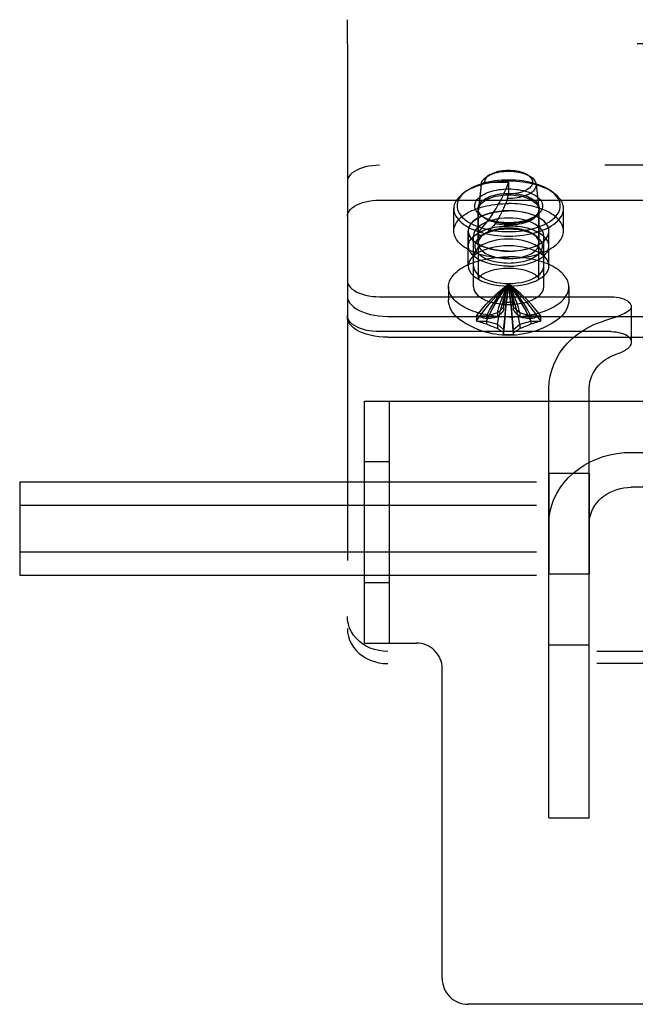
# Model space of a CAD drawing. Header units: inches. Extents: x 0 to 291, y 0 to 188.
# Tile 63 of 113: x 114.15 to 116.06, y 156.38 to 159.43. Entities that reach past the tile are written whole.
import ezdxf

# ---------------------------------------------------------------- set-up
doc = ezdxf.new("R2010")
doc.units = ezdxf.units.IN
doc.header["$LTSCALE"] = 16.018896
doc.header["$MEASUREMENT"] = 0
doc.linetypes.add('HIDDEN', pattern=[0.2, 0.1, -0.1])
doc.layers.add('02___PRT_ALL_AXES', color=7, linetype='CONTINUOUS')
doc.layers.add('DEFAULT_2', color=8, linetype='HIDDEN')

msp = doc.modelspace()

# ---------------------------------------------------------------- linework, layer by layer
at = {"layer": '02___PRT_ALL_AXES', "color": 8, "linetype": 'HIDDEN'}
for p, q in [((115.4937, 158.7752), (115.4937, 158.8445)), ((115.8337, 158.7752), (115.8337, 158.8445)), ((115.5387, 158.667), (115.5387, 158.7752)), ((115.5392, 158.7285), (115.5392, 158.7752)), ((115.5547, 158.602), (115.5547, 158.7607)), ((115.7727, 158.602), (115.7727, 158.7607)), ((115.7882, 158.7285), (115.7882, 158.7752)), ((115.7887, 158.667), (115.7887, 158.7752)), ((115.9137, 158.0239), (115.7887, 158.0239)), ((115.7887, 158.0239), (115.7887, 157.7119)), ((115.9137, 158.0239), (115.9137, 157.7119)), ((115.9137, 157.7119), (115.7887, 157.7119))]:
    msp.add_line(p, q, dxfattribs=at)
for points in [[(115.4937, 158.7752), (115.4939, 158.7797), (115.4946, 158.7841), (115.4958, 158.7885), (115.4974, 158.7929), (115.4995, 158.7972), (115.502, 158.8015), (115.505, 158.8057), (115.5084, 158.8098), (115.5122, 158.8138), (115.5165, 158.8177), (115.5211, 158.8215), (115.5262, 158.8252), (115.5316, 158.8287), (115.5374, 158.8321), (115.5435, 158.8353), (115.55, 158.8384), (115.5567, 158.8413), (115.5638, 158.844), (115.5711, 158.8465), (115.5787, 158.8488), (115.5865, 158.851), (115.5946, 158.8529), (115.6028, 158.8546), (115.6112, 158.8561), (115.6197, 158.8573), (115.6284, 158.8584), (115.6371, 158.8592), (115.6459, 158.8598), (115.6548, 158.8601), (115.6637, 158.8602)], [(115.8337, 158.7752), (115.8335, 158.7797), (115.8328, 158.7841), (115.8316, 158.7885), (115.83, 158.7929), (115.8279, 158.7972), (115.8254, 158.8015), (115.8224, 158.8057), (115.819, 158.8098), (115.8152, 158.8138), (115.8109, 158.8177), (115.8063, 158.8215), (115.8012, 158.8252), (115.7958, 158.8287), (115.79, 158.8321), (115.7839, 158.8353), (115.7775, 158.8384), (115.7707, 158.8413), (115.7636, 158.844), (115.7563, 158.8465), (115.7487, 158.8488), (115.7409, 158.851), (115.7329, 158.8529), (115.7246, 158.8546), (115.7162, 158.8561), (115.7077, 158.8573), (115.6991, 158.8584), (115.6903, 158.8592), (115.6815, 158.8598), (115.6726, 158.8601), (115.6637, 158.8602)], [(115.7887, 158.7752), (115.7878, 158.7828), (115.7851, 158.7902), (115.7806, 158.7974), (115.7744, 158.8043), (115.7666, 158.8107), (115.7573, 158.8167), (115.7466, 158.822), (115.7347, 158.8267), (115.7218, 158.8306), (115.708, 158.8337), (115.6936, 158.8359), (115.6788, 158.8373), (115.6637, 158.8377), (115.6486, 158.8373), (115.6338, 158.8359), (115.6194, 158.8337), (115.6056, 158.8306), (115.5927, 158.8267), (115.5808, 158.822), (115.5701, 158.8167), (115.5608, 158.8107), (115.553, 158.8043), (115.5468, 158.7974), (115.5423, 158.7902), (115.5396, 158.7828), (115.5387, 158.7752)], [(115.5392, 158.7752), (115.5394, 158.779), (115.5401, 158.7827), (115.5412, 158.7865), (115.5428, 158.7901), (115.5448, 158.7938), (115.5473, 158.7973), (115.5502, 158.8008), (115.5535, 158.8042), (115.5572, 158.8074), (115.5612, 158.8106), (115.5657, 158.8136), (115.5705, 158.8165), (115.5757, 158.8193), (115.5812, 158.8218), (115.5869, 158.8242), (115.593, 158.8265), (115.5993, 158.8285), (115.6059, 158.8304), (115.6126, 158.832), (115.6196, 158.8334), (115.6267, 158.8347), (115.6339, 158.8357), (115.6413, 158.8365), (115.6487, 158.837), (115.6562, 158.8374), (115.6637, 158.8375)], [(115.7882, 158.7752), (115.788, 158.779), (115.7873, 158.7827), (115.7862, 158.7865), (115.7846, 158.7901), (115.7826, 158.7938), (115.7801, 158.7973), (115.7772, 158.8008), (115.7739, 158.8042), (115.7703, 158.8074), (115.7662, 158.8106), (115.7617, 158.8136), (115.7569, 158.8165), (115.7517, 158.8193), (115.7463, 158.8218), (115.7405, 158.8242), (115.7344, 158.8265), (115.7281, 158.8285), (115.7216, 158.8304), (115.7148, 158.832), (115.7079, 158.8334), (115.7007, 158.8347), (115.6935, 158.8357), (115.6862, 158.8365), (115.6787, 158.837), (115.6712, 158.8374), (115.6637, 158.8375)], [(115.5392, 158.7285), (115.5394, 158.7322), (115.5401, 158.736), (115.5412, 158.7397), (115.5428, 158.7434), (115.5448, 158.747), (115.5473, 158.7505), (115.5502, 158.754), (115.5535, 158.7574), (115.5572, 158.7607), (115.5612, 158.7638), (115.5657, 158.7669), (115.5705, 158.7698), (115.5757, 158.7725), (115.5812, 158.7751), (115.5869, 158.7775), (115.593, 158.7797), (115.5993, 158.7817), (115.6059, 158.7836), (115.6126, 158.7852), (115.6196, 158.7867), (115.6267, 158.7879), (115.6339, 158.7889), (115.6413, 158.7897), (115.6487, 158.7903), (115.6562, 158.7906), (115.6637, 158.7907)], [(115.7727, 158.7607), (115.7719, 158.7673), (115.7695, 158.7738), (115.7656, 158.7801), (115.7602, 158.7861), (115.7534, 158.7917), (115.7453, 158.7969), (115.736, 158.8015), (115.7256, 158.8056), (115.7144, 158.809), (115.7024, 158.8117), (115.6898, 158.8136), (115.6768, 158.8148), (115.6637, 158.8152), (115.6506, 158.8148), (115.6376, 158.8136), (115.6251, 158.8117), (115.6131, 158.809), (115.6018, 158.8056), (115.5914, 158.8015), (115.5821, 158.7969), (115.574, 158.7917), (115.5672, 158.7861), (115.5618, 158.7801), (115.5579, 158.7738), (115.5555, 158.7673), (115.5547, 158.7607)], [(115.7882, 158.7285), (115.788, 158.7322), (115.7873, 158.736), (115.7862, 158.7397), (115.7846, 158.7434), (115.7826, 158.747), (115.7801, 158.7505), (115.7772, 158.754), (115.7739, 158.7574), (115.7703, 158.7607), (115.7662, 158.7638), (115.7617, 158.7669), (115.7569, 158.7698), (115.7517, 158.7725), (115.7463, 158.7751), (115.7405, 158.7775), (115.7344, 158.7797), (115.7281, 158.7817), (115.7216, 158.7836), (115.7148, 158.7852), (115.7079, 158.7867), (115.7007, 158.7879), (115.6935, 158.7889), (115.6862, 158.7897), (115.6787, 158.7903), (115.6712, 158.7906), (115.6637, 158.7907)], [(115.6637, 158.6902), (115.6548, 158.6904), (115.6459, 158.6907), (115.6371, 158.6913), (115.6284, 158.6921), (115.6197, 158.6931), (115.6112, 158.6944), (115.6028, 158.6959), (115.5946, 158.6976), (115.5865, 158.6995), (115.5787, 158.7016), (115.5711, 158.7039), (115.5638, 158.7065), (115.5567, 158.7092), (115.55, 158.7121), (115.5435, 158.7151), (115.5374, 158.7184), (115.5316, 158.7217), (115.5262, 158.7253), (115.5211, 158.7289), (115.5165, 158.7327), (115.5122, 158.7366), (115.5084, 158.7407), (115.505, 158.7448), (115.502, 158.749), (115.4995, 158.7532), (115.4974, 158.7576), (115.4958, 158.7619), (115.4946, 158.7664), (115.4939, 158.7708), (115.4937, 158.7752)], [(115.5387, 158.7752), (115.5396, 158.7676), (115.5423, 158.7603), (115.5468, 158.7531), (115.553, 158.7462), (115.5608, 158.7397), (115.5701, 158.7338), (115.5808, 158.7285), (115.5927, 158.7238), (115.6056, 158.7199), (115.6194, 158.7168), (115.6338, 158.7146), (115.6486, 158.7132), (115.6637, 158.7127), (115.6788, 158.7132), (115.6936, 158.7146), (115.708, 158.7168), (115.7218, 158.7199), (115.7347, 158.7238), (115.7466, 158.7285), (115.7573, 158.7338), (115.7666, 158.7397), (115.7744, 158.7462), (115.7806, 158.7531), (115.7851, 158.7603), (115.7878, 158.7676), (115.7887, 158.7752)], [(115.6637, 158.713), (115.6562, 158.7131), (115.6487, 158.7134), (115.6413, 158.714), (115.6339, 158.7148), (115.6267, 158.7158), (115.6196, 158.717), (115.6126, 158.7185), (115.6059, 158.7201), (115.5993, 158.722), (115.593, 158.724), (115.5869, 158.7262), (115.5812, 158.7286), (115.5757, 158.7312), (115.5705, 158.734), (115.5657, 158.7368), (115.5612, 158.7399), (115.5572, 158.743), (115.5535, 158.7463), (115.5502, 158.7497), (115.5473, 158.7532), (115.5448, 158.7567), (115.5428, 158.7603), (115.5412, 158.764), (115.5401, 158.7677), (115.5394, 158.7715), (115.5392, 158.7752)], [(115.6637, 158.713), (115.6712, 158.7131), (115.6787, 158.7134), (115.6862, 158.714), (115.6935, 158.7148), (115.7007, 158.7158), (115.7079, 158.717), (115.7148, 158.7185), (115.7216, 158.7201), (115.7281, 158.722), (115.7344, 158.724), (115.7405, 158.7262), (115.7463, 158.7286), (115.7517, 158.7312), (115.7569, 158.734), (115.7617, 158.7368), (115.7662, 158.7399), (115.7703, 158.743), (115.7739, 158.7463), (115.7772, 158.7497), (115.7801, 158.7532), (115.7826, 158.7567), (115.7846, 158.7603), (115.7862, 158.764), (115.7873, 158.7677), (115.788, 158.7715), (115.7882, 158.7752)], [(115.6637, 158.6902), (115.6726, 158.6904), (115.6815, 158.6907), (115.6903, 158.6913), (115.6991, 158.6921), (115.7077, 158.6931), (115.7162, 158.6944), (115.7246, 158.6959), (115.7329, 158.6976), (115.7409, 158.6995), (115.7487, 158.7016), (115.7563, 158.7039), (115.7636, 158.7065), (115.7707, 158.7092), (115.7775, 158.7121), (115.7839, 158.7151), (115.79, 158.7184), (115.7958, 158.7217), (115.8012, 158.7253), (115.8063, 158.7289), (115.8109, 158.7327), (115.8152, 158.7366), (115.819, 158.7407), (115.8224, 158.7448), (115.8254, 158.749), (115.8279, 158.7532), (115.83, 158.7576), (115.8316, 158.7619), (115.8328, 158.7664), (115.8335, 158.7708), (115.8337, 158.7752)], [(115.7887, 158.667), (115.7878, 158.6746), (115.7851, 158.6819), (115.7806, 158.6891), (115.7744, 158.696), (115.7666, 158.7025), (115.7573, 158.7084), (115.7466, 158.7138), (115.7347, 158.7184), (115.7218, 158.7223), (115.708, 158.7254), (115.6936, 158.7277), (115.6788, 158.729), (115.6637, 158.7295), (115.6486, 158.729), (115.6338, 158.7277), (115.6194, 158.7254), (115.6056, 158.7223), (115.5927, 158.7184), (115.5808, 158.7138), (115.5701, 158.7084), (115.5608, 158.7025), (115.553, 158.696), (115.5468, 158.6891), (115.5423, 158.6819), (115.5396, 158.6746), (115.5387, 158.667)], [(115.6637, 158.6662), (115.6562, 158.6663), (115.6487, 158.6667), (115.6413, 158.6672), (115.6339, 158.668), (115.6267, 158.669), (115.6196, 158.6703), (115.6126, 158.6717), (115.6059, 158.6734), (115.5993, 158.6752), (115.593, 158.6772), (115.5869, 158.6795), (115.5812, 158.6819), (115.5757, 158.6845), (115.5705, 158.6872), (115.5657, 158.6901), (115.5612, 158.6931), (115.5572, 158.6963), (115.5535, 158.6995), (115.5502, 158.7029), (115.5473, 158.7064), (115.5448, 158.71), (115.5428, 158.7136), (115.5412, 158.7173), (115.5401, 158.721), (115.5394, 158.7247), (115.5392, 158.7285)], [(115.7727, 158.6958), (115.7719, 158.7024), (115.7695, 158.7088), (115.7656, 158.7151), (115.7602, 158.7211), (115.7534, 158.7267), (115.7453, 158.7319), (115.736, 158.7366), (115.7256, 158.7406), (115.7144, 158.744), (115.7024, 158.7467), (115.6898, 158.7487), (115.6768, 158.7499), (115.6637, 158.7503), (115.6506, 158.7499), (115.6376, 158.7487), (115.6251, 158.7467), (115.6131, 158.744), (115.6018, 158.7406), (115.5914, 158.7366), (115.5821, 158.7319), (115.574, 158.7267), (115.5672, 158.7211), (115.5618, 158.7151), (115.5579, 158.7088), (115.5555, 158.7024), (115.5547, 158.6958)], [(115.6637, 158.6662), (115.6712, 158.6663), (115.6787, 158.6667), (115.6862, 158.6672), (115.6935, 158.668), (115.7007, 158.669), (115.7079, 158.6703), (115.7148, 158.6717), (115.7216, 158.6734), (115.7281, 158.6752), (115.7344, 158.6772), (115.7405, 158.6795), (115.7463, 158.6819), (115.7517, 158.6845), (115.7569, 158.6872), (115.7617, 158.6901), (115.7662, 158.6931), (115.7703, 158.6963), (115.7739, 158.6995), (115.7772, 158.7029), (115.7801, 158.7064), (115.7826, 158.71), (115.7846, 158.7136), (115.7862, 158.7173), (115.7873, 158.721), (115.788, 158.7247), (115.7882, 158.7285)], [(115.5387, 158.667), (115.5396, 158.6594), (115.5423, 158.652), (115.5468, 158.6448), (115.553, 158.6379), (115.5608, 158.6315), (115.5701, 158.6255), (115.5808, 158.6202), (115.5927, 158.6155), (115.6056, 158.6116), (115.6194, 158.6085), (115.6338, 158.6063), (115.6486, 158.6049), (115.6637, 158.6045), (115.6788, 158.6049), (115.6936, 158.6063), (115.708, 158.6085), (115.7218, 158.6116), (115.7347, 158.6155), (115.7466, 158.6202), (115.7573, 158.6255), (115.7666, 158.6315), (115.7744, 158.6379), (115.7806, 158.6448), (115.7851, 158.652), (115.7878, 158.6594), (115.7887, 158.667)], [(115.5547, 158.667), (115.5555, 158.6604), (115.5579, 158.6539), (115.5618, 158.6477), (115.5672, 158.6417), (115.574, 158.636), (115.5821, 158.6308), (115.5914, 158.6262), (115.6018, 158.6221), (115.6131, 158.6187), (115.6251, 158.616), (115.6376, 158.6141), (115.6506, 158.6129), (115.6637, 158.6125), (115.6768, 158.6129), (115.6898, 158.6141), (115.7024, 158.616), (115.7144, 158.6187), (115.7256, 158.6221), (115.736, 158.6262), (115.7453, 158.6308), (115.7534, 158.636), (115.7602, 158.6417), (115.7656, 158.6477), (115.7695, 158.6539), (115.7719, 158.6604), (115.7727, 158.667)], [(115.5547, 158.602), (115.5555, 158.5954), (115.5579, 158.589), (115.5618, 158.5827), (115.5672, 158.5767), (115.574, 158.5711), (115.5821, 158.5659), (115.5914, 158.5612), (115.6018, 158.5572), (115.6131, 158.5538), (115.6251, 158.5511), (115.6376, 158.5491), (115.6506, 158.5479), (115.6637, 158.5475), (115.6768, 158.5479), (115.6898, 158.5491), (115.7024, 158.5511), (115.7144, 158.5538), (115.7256, 158.5572), (115.736, 158.5612), (115.7453, 158.5659), (115.7534, 158.5711), (115.7602, 158.5767), (115.7656, 158.5827), (115.7695, 158.589), (115.7719, 158.5954), (115.7727, 158.602)]]:
    msp.add_lwpolyline(points, dxfattribs=at)
at = {"layer": 'DEFAULT_2', "color": 8, "linetype": 'HIDDEN'}
for p, q in [((115.1637, 159.3553), (115.1637, 159.4303)), ((117.6637, 159.3553), (115.1637, 159.3553)), ((115.1637, 159.3553), (115.1637, 157.5425)), ((117.5637, 158.979), (115.2637, 158.979)), ((115.6067, 158.9504), (115.5983, 158.9453)), ((115.7203, 158.9506), (115.7292, 158.9453)), ((115.5787, 158.9182), (115.5697, 158.8402)), ((115.5789, 158.9206), (115.5699, 158.8429)), ((115.5897, 158.9268), (115.5787, 158.9182)), ((115.5787, 158.9182), (115.5789, 158.9206)), ((115.5897, 158.9268), (115.6637, 158.9268)), ((115.6637, 158.9268), (115.6637, 158.8898)), ((115.7486, 158.9206), (115.7576, 158.8429)), ((115.5331, 158.8994), (115.5249, 158.8936)), ((115.6605, 158.8757), (115.6637, 158.8898)), ((115.7943, 158.8994), (115.8025, 158.8936)), ((115.2637, 158.8707), (117.5637, 158.8707)), ((115.5687, 158.7371), (115.5687, 158.8445)), ((115.5697, 158.8402), (115.5699, 158.8429)), ((115.5697, 158.6265), (115.5697, 158.8402)), ((115.5861, 158.8171), (115.578, 158.8229)), ((115.7413, 158.8171), (115.7494, 158.8229)), ((115.7576, 158.8429), (115.7577, 158.8402)), ((115.7577, 158.6265), (115.7577, 158.8402)), ((115.7587, 158.7371), (115.7587, 158.8445)), ((115.5861, 158.7646), (115.578, 158.7588)), ((115.7413, 158.7646), (115.7494, 158.7588)), ((115.4772, 158.602), (115.4772, 158.5617)), ((115.8502, 158.602), (115.8502, 158.5617)), ((115.2637, 158.5715), (115.9812, 158.5715)), ((115.6482, 158.5538), (115.6482, 158.553)), ((115.6482, 158.553), (115.6482, 158.5294)), ((115.6792, 158.553), (115.6792, 158.5538)), ((115.6792, 158.5294), (115.6792, 158.553)), ((115.2887, 158.5107), (117.5387, 158.5107)), ((115.5654, 158.5116), (115.5644, 158.5119)), ((115.5952, 158.5116), (115.5654, 158.5116)), ((115.6288, 158.5213), (115.5952, 158.5116)), ((115.5952, 158.5116), (115.5952, 158.5029)), ((115.6482, 158.5381), (115.6288, 158.5213)), ((115.6288, 158.5213), (115.6288, 158.5084)), ((115.6986, 158.5213), (115.6792, 158.5381)), ((115.7322, 158.5116), (115.6986, 158.5213)), ((115.6986, 158.5213), (115.6986, 158.5084)), ((115.762, 158.5116), (115.7322, 158.5116)), ((115.7322, 158.5116), (115.7322, 158.5029)), ((115.763, 158.5119), (115.762, 158.5116)), ((116.0437, 158.5402), (116.0437, 158.432)), ((115.5644, 158.4965), (115.5654, 158.4961)), ((115.5654, 158.4961), (115.5952, 158.4961)), ((115.5952, 158.4961), (115.6288, 158.4864)), ((115.5952, 158.4961), (115.5952, 158.4874)), ((115.6288, 158.4864), (115.6482, 158.4696)), ((115.6288, 158.4864), (115.6288, 158.4735)), ((115.6792, 158.4696), (115.6986, 158.4864)), ((115.6986, 158.4864), (115.7322, 158.4961)), ((115.6986, 158.4864), (115.6986, 158.4735)), ((115.7322, 158.4961), (115.762, 158.4961)), ((115.7322, 158.4961), (115.7322, 158.4874)), ((115.762, 158.4961), (115.763, 158.4965)), ((115.9791, 158.5029), (115.9573, 158.4959)), ((115.9812, 158.4632), (115.2637, 158.4632)), ((115.6482, 158.4696), (115.6482, 158.4547)), ((115.6482, 158.4547), (115.6482, 158.4546)), ((115.6792, 158.4547), (115.6792, 158.4696)), ((115.6792, 158.4546), (115.6792, 158.4547)), ((115.2887, 158.4458), (117.5387, 158.4458)), ((115.7887, 156.9558), (115.7887, 158.2882)), ((115.9137, 156.9558), (115.9137, 158.2882)), ((115.2167, 158.2479), (117.2167, 158.2479)), ((115.2167, 157.4979), (115.2167, 158.2479)), ((115.2947, 157.4979), (115.2947, 158.2479)), ((116.0437, 158.089), (116.7837, 158.089)), ((115.2167, 158.0604), (115.2947, 158.0604)), ((114.1482, 157.9973), (136.2957, 157.9973)), ((114.1482, 157.9973), (114.1482, 157.7086)), ((116.7837, 157.9807), (116.0437, 157.9807)), ((114.1482, 157.9251), (136.2957, 157.9251)), ((114.1482, 157.7808), (136.2957, 157.7808)), ((114.1482, 157.7086), (136.2957, 157.7086)), ((115.2167, 157.6854), (115.2947, 157.6854)), ((115.2167, 157.4979), (115.3777, 157.4979)), ((115.9137, 157.4914), (115.7887, 157.4914)), ((117.5387, 157.4717), (115.2887, 157.4717)), ((117.5387, 157.4342), (115.2887, 157.4342)), ((115.4577, 156.4579), (115.4577, 157.4179)), ((115.7887, 156.9558), (115.9137, 156.9558)), ((116.8957, 156.3779), (115.5377, 156.3779))]:
    msp.add_line(p, q, dxfattribs=at)
for points in [[(115.2637, 158.979), (115.2524, 158.9787), (115.2415, 158.9777), (115.2307, 158.9762), (115.2203, 158.974), (115.2105, 158.9713), (115.2014, 158.9681), (115.193, 158.9643), (115.1855, 158.9602), (115.179, 158.9556), (115.1736, 158.9507), (115.1693, 158.9455), (115.1662, 158.9401), (115.1644, 158.9346), (115.1637, 158.929)], [(115.5789, 158.9206), (115.579, 158.9218), (115.58, 158.9255), (115.5816, 158.9291), (115.5838, 158.9326), (115.5866, 158.9361), (115.5901, 158.9394), (115.5941, 158.9426), (115.5983, 158.9453)], [(115.5897, 158.9268), (115.59, 158.93), (115.5908, 158.9331), (115.5922, 158.9362), (115.5941, 158.9393), (115.5965, 158.9423), (115.5994, 158.9451), (115.6029, 158.9479), (115.6067, 158.9504)], [(115.5983, 158.9453), (115.6037, 158.9483), (115.6093, 158.9508), (115.6152, 158.9531), (115.6215, 158.9551), (115.6282, 158.9568), (115.6351, 158.9582), (115.6423, 158.9593), (115.6496, 158.9601), (115.657, 158.9605), (115.6645, 158.9607), (115.672, 158.9605), (115.6794, 158.9599), (115.6866, 158.9591), (115.6938, 158.9579), (115.7006, 158.9565), (115.7072, 158.9547), (115.7135, 158.9526), (115.7193, 158.9503), (115.7248, 158.9477), (115.7292, 158.9453)], [(115.6067, 158.9504), (115.6112, 158.9528), (115.6159, 158.955), (115.621, 158.957), (115.6264, 158.9588), (115.6322, 158.9603), (115.6381, 158.9615), (115.6443, 158.9625), (115.6506, 158.9632), (115.657, 158.9636), (115.6634, 158.9638), (115.6699, 158.9637), (115.6763, 158.9632), (115.6826, 158.9626), (115.6888, 158.9616), (115.6948, 158.9604), (115.7005, 158.9589), (115.706, 158.9572), (115.7111, 158.9552), (115.7159, 158.953), (115.7203, 158.9506)], [(115.7207, 158.9504), (115.7242, 158.9481), (115.7277, 158.9454), (115.7307, 158.9425), (115.7332, 158.9395), (115.7351, 158.9364), (115.7366, 158.9333), (115.7374, 158.9301), (115.7377, 158.9269), (115.7374, 158.9236), (115.7366, 158.9204), (115.7352, 158.9173), (115.7333, 158.9142), (115.7308, 158.9112), (115.7278, 158.9083), (115.7244, 158.9056), (115.7205, 158.903), (115.7161, 158.9007), (115.7113, 158.8985), (115.7062, 158.8965), (115.7008, 158.8948), (115.695, 158.8933), (115.6891, 158.892), (115.6829, 158.8911), (115.6766, 158.8904), (115.6702, 158.8899), (115.6637, 158.8898)], [(115.7292, 158.9453), (115.7297, 158.9449), (115.7342, 158.9419), (115.7381, 158.9387), (115.7414, 158.9354), (115.7441, 158.9319), (115.7463, 158.9283), (115.7477, 158.9246), (115.7486, 158.9206)], [(115.6637, 158.9295), (115.6523, 158.9293), (115.6409, 158.9288), (115.6296, 158.9278), (115.6183, 158.9264), (115.6072, 158.9247), (115.5964, 158.9226), (115.5859, 158.9201), (115.5757, 158.9172), (115.566, 158.9141), (115.5567, 158.9106), (115.5479, 158.9067), (115.5397, 158.9026), (115.532, 158.8983), (115.5249, 158.8936)], [(115.6637, 158.9332), (115.653, 158.933), (115.6423, 158.9325), (115.6316, 158.9315), (115.621, 158.9303), (115.6106, 158.9286), (115.6004, 158.9266), (115.5905, 158.9243), (115.5809, 158.9216), (115.5717, 158.9186), (115.563, 158.9153), (115.5547, 158.9117), (115.547, 158.9079), (115.5398, 158.9038), (115.5331, 158.8994)], [(115.5697, 158.7709), (115.5774, 158.7797), (115.5849, 158.7887), (115.5921, 158.7978), (115.5992, 158.807), (115.6059, 158.8164), (115.6125, 158.8258), (115.6187, 158.8355), (115.6248, 158.8452), (115.6306, 158.8551), (115.6361, 158.865), (115.6413, 158.8751), (115.6463, 158.8852), (115.6511, 158.8955), (115.6556, 158.9058), (115.6598, 158.9163), (115.6637, 158.9268)], [(115.7486, 158.9206), (115.7487, 158.9172), (115.7482, 158.9135), (115.747, 158.9098), (115.7452, 158.9061), (115.7428, 158.9026), (115.7397, 158.8992), (115.7361, 158.8959), (115.7319, 158.8928), (115.7272, 158.8899), (115.722, 158.8872), (115.7163, 158.8848), (115.7102, 158.8826), (115.7038, 158.8807), (115.697, 158.8791), (115.69, 158.8778), (115.6828, 158.8768), (115.6754, 158.8761), (115.668, 158.8757), (115.6605, 158.8757)], [(115.7943, 158.8994), (115.7877, 158.9038), (115.7805, 158.9079), (115.7727, 158.9117), (115.7644, 158.9153), (115.7557, 158.9186), (115.7465, 158.9216), (115.737, 158.9243), (115.727, 158.9266), (115.7169, 158.9286), (115.7064, 158.9303), (115.6959, 158.9315), (115.6852, 158.9325), (115.6745, 158.933), (115.6637, 158.9332)], [(115.8025, 158.8936), (115.7954, 158.8983), (115.7878, 158.9026), (115.7795, 158.9067), (115.7707, 158.9106), (115.7615, 158.9141), (115.7517, 158.9172), (115.7415, 158.9201), (115.731, 158.9226), (115.7202, 158.9247), (115.7091, 158.9264), (115.6979, 158.9278), (115.6865, 158.9288), (115.6751, 158.9293), (115.6637, 158.9295)], [(115.5249, 158.8936), (115.5186, 158.8888), (115.5129, 158.8837), (115.5078, 158.8785), (115.5036, 158.873), (115.5, 158.8675), (115.4973, 158.8619), (115.4953, 158.8561), (115.4941, 158.8503), (115.4937, 158.8445)], [(115.5331, 158.8994), (115.5271, 158.8948), (115.5217, 158.8901), (115.517, 158.8851), (115.513, 158.88), (115.5097, 158.8748), (115.5071, 158.8695), (115.5052, 158.8641), (115.5041, 158.8587), (115.5037, 158.8532), (115.5041, 158.8477), (115.5052, 158.8423), (115.5071, 158.8369), (115.5097, 158.8315), (115.513, 158.8263), (115.517, 158.8212), (115.5217, 158.8163), (115.5271, 158.8115), (115.5331, 158.807), (115.5397, 158.8026), (115.547, 158.7985), (115.5547, 158.7946), (115.563, 158.791), (115.5717, 158.7877), (115.5809, 158.7847), (115.5905, 158.7821), (115.6004, 158.7797), (115.6106, 158.7777), (115.621, 158.7761), (115.6316, 158.7748), (115.6423, 158.7739), (115.653, 158.7734), (115.6637, 158.7732)], [(115.578, 158.8229), (115.577, 158.8235), (115.5728, 158.8269), (115.5692, 158.8304), (115.566, 158.834), (115.5634, 158.8377), (115.5614, 158.8415), (115.5599, 158.8453), (115.559, 158.8493), (115.5587, 158.8532), (115.559, 158.8571), (115.5599, 158.861), (115.5614, 158.8649), (115.5634, 158.8687), (115.566, 158.8724), (115.5692, 158.876), (115.5728, 158.8795), (115.577, 158.8828), (115.5817, 158.886), (115.5868, 158.8889), (115.5924, 158.8917), (115.5984, 158.8943), (115.6047, 158.8966), (115.6114, 158.8987), (115.6184, 158.9005), (115.6257, 158.9021), (115.6332, 158.9034), (115.6407, 158.9044), (115.6484, 158.9051), (115.656, 158.9055), (115.6637, 158.9057)], [(115.5687, 158.8445), (115.569, 158.8481), (115.5698, 158.8516), (115.5711, 158.8551), (115.5729, 158.8585), (115.5753, 158.8619), (115.5782, 158.8652), (115.5815, 158.8683), (115.5853, 158.8713), (115.5895, 158.8742), (115.5942, 158.8769), (115.5992, 158.8794), (115.6046, 158.8817), (115.6103, 158.8838), (115.6164, 158.8857), (115.6227, 158.8874), (115.6293, 158.8888), (115.6361, 158.89), (115.6429, 158.8909), (115.6499, 158.8915), (115.6568, 158.8919), (115.6637, 158.892)], [(115.5699, 158.8429), (115.5701, 158.8443), (115.5711, 158.8484), (115.5729, 158.8524), (115.5754, 158.8563), (115.5786, 158.8601), (115.5824, 158.8638), (115.5868, 158.8672), (115.5918, 158.8705), (115.5974, 158.8735), (115.6035, 158.8763), (115.61, 158.8788), (115.617, 158.881), (115.6243, 158.8829), (115.6319, 158.8844), (115.6397, 158.8856), (115.6477, 158.8865), (115.6557, 158.887), (115.6637, 158.8872)], [(115.6637, 158.9057), (115.6714, 158.9055), (115.679, 158.9051), (115.6867, 158.9044), (115.6943, 158.9034), (115.7017, 158.9021), (115.709, 158.9005), (115.716, 158.8987), (115.7227, 158.8966), (115.7291, 158.8943), (115.735, 158.8917), (115.7406, 158.8889), (115.7457, 158.886), (115.7504, 158.8828), (115.7546, 158.8795), (115.7583, 158.876), (115.7614, 158.8724), (115.764, 158.8687), (115.7661, 158.8649), (115.7675, 158.861), (115.7684, 158.8571), (115.7687, 158.8532), (115.7684, 158.8492), (115.7675, 158.8453), (115.7661, 158.8415), (115.764, 158.8377), (115.7614, 158.834), (115.7583, 158.8303), (115.7546, 158.8269), (115.7504, 158.8235), (115.7494, 158.8229)], [(115.6637, 158.7732), (115.6745, 158.7734), (115.6852, 158.7739), (115.6959, 158.7748), (115.7064, 158.7761), (115.7169, 158.7777), (115.727, 158.7797), (115.737, 158.7821), (115.7465, 158.7847), (115.7557, 158.7877), (115.7644, 158.791), (115.7727, 158.7946), (115.7805, 158.7985), (115.7877, 158.8026), (115.7943, 158.807), (115.8003, 158.8115), (115.8057, 158.8163), (115.8104, 158.8212), (115.8144, 158.8263), (115.8177, 158.8315), (115.8203, 158.8369), (115.8222, 158.8423), (115.8233, 158.8477), (115.8237, 158.8532), (115.8233, 158.8586), (115.8222, 158.8641), (115.8203, 158.8695), (115.8177, 158.8748), (115.8144, 158.88), (115.8104, 158.8851), (115.8057, 158.8901), (115.8003, 158.8948), (115.7943, 158.8994)], [(115.6637, 158.892), (115.6706, 158.8919), (115.6776, 158.8915), (115.6845, 158.8909), (115.6914, 158.89), (115.6981, 158.8888), (115.7047, 158.8874), (115.711, 158.8857), (115.7171, 158.8838), (115.7228, 158.8817), (115.7282, 158.8794), (115.7333, 158.8769), (115.7379, 158.8742), (115.7421, 158.8713), (115.7459, 158.8683), (115.7493, 158.8652), (115.7521, 158.8619), (115.7545, 158.8585), (115.7563, 158.8551), (115.7576, 158.8516), (115.7584, 158.8481), (115.7587, 158.8445)], [(115.6637, 158.8872), (115.6717, 158.887), (115.6798, 158.8865), (115.6877, 158.8856), (115.6955, 158.8844), (115.7031, 158.8829), (115.7104, 158.881), (115.7174, 158.8788), (115.7239, 158.8763), (115.73, 158.8735), (115.7356, 158.8705), (115.7406, 158.8672), (115.745, 158.8638), (115.7488, 158.8601), (115.752, 158.8563), (115.7545, 158.8524), (115.7563, 158.8484), (115.7573, 158.8443), (115.7576, 158.8429)], [(115.8337, 158.8445), (115.8333, 158.8503), (115.8321, 158.8561), (115.8301, 158.8618), (115.8274, 158.8675), (115.8239, 158.873), (115.8196, 158.8785), (115.8146, 158.8837), (115.8089, 158.8888), (115.8025, 158.8936)], [(115.1637, 158.8207), (115.1644, 158.8264), (115.1662, 158.8319), (115.1693, 158.8372), (115.1736, 158.8424), (115.179, 158.8473), (115.1855, 158.8519), (115.193, 158.8561), (115.2014, 158.8598), (115.2105, 158.8631), (115.2203, 158.8658), (115.2307, 158.8679), (115.2415, 158.8695), (115.2524, 158.8704), (115.2637, 158.8707)], [(115.6605, 158.8757), (115.6565, 158.8653), (115.6523, 158.8549), (115.6476, 158.8445), (115.6427, 158.8343), (115.6376, 158.8244), (115.6323, 158.815), (115.627, 158.8063), (115.6217, 158.7981)], [(115.4937, 158.8445), (115.4941, 158.8387), (115.4953, 158.8329), (115.4973, 158.8272), (115.5, 158.8215), (115.5036, 158.816), (115.5078, 158.8106), (115.5129, 158.8053), (115.5186, 158.8003), (115.525, 158.7954), (115.532, 158.7908), (115.5397, 158.7864), (115.5479, 158.7823), (115.5567, 158.7785), (115.566, 158.775), (115.5757, 158.7718), (115.5859, 158.7689), (115.5964, 158.7665), (115.6072, 158.7643), (115.6183, 158.7626), (115.6296, 158.7613), (115.6409, 158.7603), (115.6523, 158.7597), (115.6637, 158.7595)], [(115.5861, 158.8171), (115.5853, 158.8177), (115.5815, 158.8207), (115.5782, 158.8239), (115.5753, 158.8271), (115.5729, 158.8305), (115.5711, 158.8339), (115.5698, 158.8374), (115.569, 158.841), (115.5687, 158.8445)], [(115.6637, 158.8007), (115.656, 158.8008), (115.6484, 158.8012), (115.6407, 158.802), (115.6331, 158.803), (115.6257, 158.8042), (115.6184, 158.8058), (115.6114, 158.8077), (115.6047, 158.8097), (115.5984, 158.8121), (115.5924, 158.8146), (115.5868, 158.8174), (115.5817, 158.8204), (115.578, 158.8229)], [(115.6637, 158.797), (115.6568, 158.7971), (115.6498, 158.7975), (115.6429, 158.7982), (115.6361, 158.7991), (115.6293, 158.8002), (115.6227, 158.8017), (115.6164, 158.8033), (115.6103, 158.8052), (115.6046, 158.8073), (115.5992, 158.8097), (115.5942, 158.8122), (115.5895, 158.8149), (115.5861, 158.8171)], [(115.6637, 158.7595), (115.6751, 158.7597), (115.6865, 158.7603), (115.6979, 158.7613), (115.7091, 158.7626), (115.7202, 158.7643), (115.731, 158.7665), (115.7415, 158.7689), (115.7517, 158.7718), (115.7614, 158.775), (115.7707, 158.7785), (115.7795, 158.7823), (115.7878, 158.7864), (115.7954, 158.7908), (115.8025, 158.7954), (115.8089, 158.8003), (115.8146, 158.8053), (115.8196, 158.8106), (115.8238, 158.816), (115.8274, 158.8215), (115.8301, 158.8272), (115.8321, 158.8329), (115.8333, 158.8387), (115.8337, 158.8445)], [(115.7577, 158.8402), (115.7573, 158.8361), (115.7563, 158.832), (115.7545, 158.828), (115.752, 158.8241), (115.7488, 158.8203), (115.745, 158.8166), (115.7406, 158.8132), (115.7356, 158.8099), (115.73, 158.8069), (115.7239, 158.8041), (115.7174, 158.8016), (115.7104, 158.7994), (115.7031, 158.7975), (115.6955, 158.796), (115.6877, 158.7947), (115.6798, 158.7939), (115.6717, 158.7934), (115.6637, 158.7932)], [(115.7494, 158.8229), (115.7457, 158.8204), (115.7406, 158.8174), (115.735, 158.8146), (115.729, 158.8121), (115.7227, 158.8097), (115.716, 158.8076), (115.709, 158.8058), (115.7017, 158.8042), (115.6943, 158.803), (115.6867, 158.802), (115.679, 158.8012), (115.6714, 158.8008), (115.6637, 158.8007)], [(115.7413, 158.8171), (115.7379, 158.8148), (115.7333, 158.8122), (115.7282, 158.8097), (115.7228, 158.8073), (115.7171, 158.8052), (115.711, 158.8033), (115.7047, 158.8017), (115.6981, 158.8002), (115.6914, 158.7991), (115.6845, 158.7982), (115.6776, 158.7975), (115.6706, 158.7971), (115.6637, 158.797)], [(115.7587, 158.8445), (115.7584, 158.841), (115.7576, 158.8374), (115.7563, 158.8339), (115.7545, 158.8305), (115.7521, 158.8271), (115.7493, 158.8239), (115.7459, 158.8207), (115.7421, 158.8177), (115.7413, 158.8171)], [(115.6217, 158.7981), (115.6177, 158.7928), (115.6138, 158.788), (115.61, 158.7837), (115.6064, 158.7798), (115.603, 158.7764), (115.5997, 158.7733), (115.5967, 158.7707), (115.5938, 158.7685), (115.5912, 158.7666), (115.5887, 158.765), (115.5864, 158.7638), (115.5843, 158.7628), (115.5824, 158.762), (115.5806, 158.7615), (115.579, 158.7612), (115.5775, 158.7611), (115.5762, 158.7611), (115.5749, 158.7614), (115.5738, 158.7618), (115.5727, 158.7625), (115.5718, 158.7634), (115.5711, 158.7644), (115.5705, 158.7658), (115.5701, 158.7673), (115.5698, 158.769), (115.5697, 158.7709)], [(115.6637, 158.7932), (115.6565, 158.7933), (115.6494, 158.7937), (115.6423, 158.7944), (115.6353, 158.7954), (115.6284, 158.7966), (115.6217, 158.7981)], [(115.578, 158.7588), (115.577, 158.7581), (115.5728, 158.7548), (115.5692, 158.7513), (115.566, 158.7477), (115.5634, 158.744), (115.5614, 158.7402), (115.5599, 158.7363), (115.559, 158.7324), (115.5587, 158.7285), (115.559, 158.7245), (115.5599, 158.7206), (115.5614, 158.7168), (115.5634, 158.713), (115.566, 158.7093), (115.5692, 158.7056), (115.5728, 158.7022), (115.577, 158.6988), (115.5817, 158.6957), (115.5868, 158.6927), (115.5924, 158.6899), (115.5984, 158.6874), (115.6047, 158.685), (115.6114, 158.6829), (115.6184, 158.6811), (115.6257, 158.6795), (115.6331, 158.6782), (115.6407, 158.6772), (115.6484, 158.6765), (115.656, 158.6761), (115.6637, 158.676)], [(115.5861, 158.7646), (115.5853, 158.7639), (115.5815, 158.7609), (115.5782, 158.7578), (115.5753, 158.7545), (115.5729, 158.7512), (115.5711, 158.7477), (115.5698, 158.7442), (115.569, 158.7407), (115.5687, 158.7371)], [(115.6637, 158.781), (115.656, 158.7808), (115.6484, 158.7804), (115.6407, 158.7797), (115.6332, 158.7787), (115.6257, 158.7774), (115.6184, 158.7758), (115.6114, 158.774), (115.6047, 158.7719), (115.5984, 158.7696), (115.5924, 158.767), (115.5868, 158.7642), (115.5817, 158.7613), (115.578, 158.7588)], [(115.6637, 158.7846), (115.6568, 158.7845), (115.6499, 158.7841), (115.6429, 158.7835), (115.6361, 158.7826), (115.6293, 158.7814), (115.6227, 158.78), (115.6164, 158.7783), (115.6103, 158.7764), (115.6046, 158.7743), (115.5992, 158.772), (115.5942, 158.7695), (115.5895, 158.7668), (115.5861, 158.7646)], [(115.7413, 158.7646), (115.7379, 158.7668), (115.7333, 158.7695), (115.7282, 158.772), (115.7228, 158.7743), (115.7171, 158.7764), (115.711, 158.7783), (115.7047, 158.78), (115.6981, 158.7814), (115.6914, 158.7826), (115.6845, 158.7835), (115.6776, 158.7841), (115.6706, 158.7845), (115.6637, 158.7846)], [(115.7494, 158.7588), (115.7457, 158.7613), (115.7406, 158.7642), (115.735, 158.767), (115.7291, 158.7696), (115.7227, 158.7719), (115.716, 158.774), (115.709, 158.7758), (115.7017, 158.7774), (115.6943, 158.7787), (115.6867, 158.7797), (115.679, 158.7804), (115.6714, 158.7808), (115.6637, 158.781)], [(115.6637, 158.676), (115.6714, 158.6761), (115.679, 158.6765), (115.6867, 158.6772), (115.6943, 158.6782), (115.7017, 158.6795), (115.709, 158.6811), (115.716, 158.6829), (115.7227, 158.685), (115.729, 158.6874), (115.735, 158.6899), (115.7406, 158.6927), (115.7457, 158.6957), (115.7504, 158.6988), (115.7546, 158.7022), (115.7583, 158.7056), (115.7614, 158.7092), (115.764, 158.713), (115.7661, 158.7168), (115.7675, 158.7206), (115.7684, 158.7245), (115.7687, 158.7285), (115.7684, 158.7324), (115.7675, 158.7363), (115.7661, 158.7402), (115.764, 158.744), (115.7614, 158.7477), (115.7583, 158.7513), (115.7546, 158.7548), (115.7504, 158.7581), (115.7494, 158.7588)], [(115.7587, 158.7371), (115.7584, 158.7407), (115.7576, 158.7442), (115.7563, 158.7477), (115.7545, 158.7512), (115.7521, 158.7545), (115.7493, 158.7578), (115.7459, 158.7609), (115.7421, 158.7639), (115.7413, 158.7646)], [(115.5687, 158.7371), (115.569, 158.7336), (115.5698, 158.73), (115.5711, 158.7265), (115.5729, 158.7231), (115.5753, 158.7197), (115.5782, 158.7165), (115.5815, 158.7133), (115.5853, 158.7103), (115.5895, 158.7075), (115.5942, 158.7048), (115.5992, 158.7023), (115.6046, 158.7), (115.6103, 158.6978), (115.6164, 158.6959), (115.6227, 158.6943), (115.6293, 158.6929), (115.6361, 158.6917), (115.6429, 158.6908), (115.6498, 158.6901), (115.6568, 158.6898), (115.6637, 158.6896)], [(115.6637, 158.6896), (115.6706, 158.6898), (115.6776, 158.6901), (115.6845, 158.6908), (115.6914, 158.6917), (115.6981, 158.6929), (115.7047, 158.6943), (115.711, 158.6959), (115.7171, 158.6978), (115.7228, 158.6999), (115.7282, 158.7023), (115.7333, 158.7048), (115.7379, 158.7075), (115.7421, 158.7103), (115.7459, 158.7133), (115.7493, 158.7165), (115.7521, 158.7197), (115.7545, 158.7231), (115.7563, 158.7265), (115.7576, 158.73), (115.7584, 158.7336), (115.7587, 158.7371)], [(115.4772, 158.602), (115.4774, 158.6066), (115.4781, 158.6112), (115.4792, 158.6157), (115.4808, 158.6202), (115.4828, 158.6247), (115.4852, 158.6291), (115.4881, 158.6334), (115.4914, 158.6377), (115.4951, 158.6419), (115.4992, 158.646), (115.5037, 158.65), (115.5086, 158.6538), (115.5139, 158.6576), (115.5195, 158.6612), (115.5255, 158.6647), (115.5318, 158.668), (115.5385, 158.6711), (115.5454, 158.6741), (115.5526, 158.6769), (115.5601, 158.6796), (115.5678, 158.682), (115.5758, 158.6843), (115.584, 158.6863), (115.5923, 158.6882), (115.6009, 158.6898), (115.6096, 158.6913), (115.6184, 158.6925), (115.6273, 158.6935), (115.6363, 158.6943), (115.6454, 158.6948), (115.6545, 158.6952), (115.6637, 158.6953)], [(115.8502, 158.602), (115.85, 158.6066), (115.8493, 158.6112), (115.8482, 158.6157), (115.8466, 158.6202), (115.8446, 158.6247), (115.8422, 158.6291), (115.8393, 158.6334), (115.836, 158.6377), (115.8323, 158.6419), (115.8282, 158.646), (115.8237, 158.65), (115.8188, 158.6538), (115.8135, 158.6576), (115.8079, 158.6612), (115.8019, 158.6647), (115.7956, 158.668), (115.789, 158.6711), (115.782, 158.6741), (115.7748, 158.6769), (115.7673, 158.6796), (115.7596, 158.682), (115.7516, 158.6843), (115.7434, 158.6863), (115.7351, 158.6882), (115.7265, 158.6898), (115.7178, 158.6913), (115.709, 158.6925), (115.7001, 158.6935), (115.6911, 158.6943), (115.682, 158.6948), (115.6729, 158.6952), (115.6637, 158.6953)], [(115.6637, 158.6594), (115.6558, 158.6592), (115.6481, 158.6588), (115.6404, 158.6581), (115.6329, 158.6571), (115.6256, 158.6559), (115.6187, 158.6544), (115.612, 158.6527), (115.6058, 158.6509), (115.6, 158.6488), (115.5947, 158.6467), (115.5899, 158.6445), (115.5857, 158.6422), (115.582, 158.6399), (115.5788, 158.6377), (115.5761, 158.6355), (115.574, 158.6335), (115.5724, 158.6316), (115.5712, 158.63), (115.5704, 158.6286), (115.5699, 158.6276), (115.5697, 158.6269), (115.5697, 158.6265)], [(115.7577, 158.6265), (115.7577, 158.6269), (115.7575, 158.6276), (115.757, 158.6286), (115.7562, 158.63), (115.755, 158.6317), (115.7533, 158.6336), (115.7512, 158.6356), (115.7485, 158.6377), (115.7454, 158.64), (115.7416, 158.6422), (115.7374, 158.6445), (115.7326, 158.6467), (115.7273, 158.6489), (115.7216, 158.6509), (115.7154, 158.6527), (115.7088, 158.6544), (115.7018, 158.6559), (115.6946, 158.6571), (115.6871, 158.6581), (115.6794, 158.6588), (115.6716, 158.6592), (115.6637, 158.6594)], [(115.1637, 158.6215), (115.1644, 158.6159), (115.1662, 158.6104), (115.1693, 158.605), (115.1736, 158.5998), (115.179, 158.5949), (115.1855, 158.5903), (115.193, 158.5861), (115.2014, 158.5824), (115.2105, 158.5792), (115.2203, 158.5764), (115.2307, 158.5743), (115.2415, 158.5727), (115.2524, 158.5718), (115.2637, 158.5715)], [(115.5644, 158.4965), (115.5781, 158.5167), (115.593, 158.5364), (115.609, 158.5558), (115.6261, 158.5747), (115.6443, 158.5932), (115.6637, 158.6112)], [(115.5644, 158.5119), (115.5781, 158.53), (115.593, 158.5474), (115.609, 158.5643), (115.6261, 158.5805), (115.6443, 158.5962), (115.6637, 158.6112)], [(115.5952, 158.4961), (115.6047, 158.5164), (115.6149, 158.5362), (115.6259, 158.5556), (115.6377, 158.5746), (115.6503, 158.5931), (115.6637, 158.6112)], [(115.5952, 158.5116), (115.6047, 158.5297), (115.6149, 158.5472), (115.6259, 158.5641), (115.6377, 158.5804), (115.6503, 158.5962), (115.6637, 158.6112)], [(115.6288, 158.4864), (115.6336, 158.508), (115.6388, 158.5293), (115.6445, 158.5502), (115.6505, 158.5709), (115.6569, 158.5912), (115.6637, 158.6112)], [(115.6288, 158.5213), (115.6336, 158.5381), (115.6388, 158.5541), (115.6445, 158.5695), (115.6505, 158.5841), (115.6569, 158.598), (115.6637, 158.6112)], [(115.6482, 158.4546), (115.6504, 158.4805), (115.6527, 158.5066), (115.6552, 158.5326), (115.6578, 158.5588), (115.6607, 158.585), (115.6637, 158.6112)], [(115.6482, 158.4696), (115.6503, 158.4935), (115.6527, 158.5173), (115.6552, 158.541), (115.6578, 158.5645), (115.6607, 158.5879), (115.6637, 158.6112)], [(115.6482, 158.5381), (115.6503, 158.5526), (115.6527, 158.5661), (115.6552, 158.5788), (115.6578, 158.5905), (115.6607, 158.6013), (115.6637, 158.6112)], [(115.6482, 158.5538), (115.6504, 158.5661), (115.6527, 158.5773), (115.6552, 158.5874), (115.6578, 158.5964), (115.6607, 158.6044), (115.6637, 158.6112)], [(115.763, 158.5119), (115.7493, 158.53), (115.7344, 158.5474), (115.7185, 158.5643), (115.7014, 158.5805), (115.6831, 158.5962), (115.6637, 158.6112)], [(115.763, 158.4965), (115.7493, 158.5167), (115.7344, 158.5364), (115.7185, 158.5558), (115.7014, 158.5747), (115.6831, 158.5932), (115.6637, 158.6112)], [(115.7322, 158.5116), (115.7228, 158.5297), (115.7125, 158.5472), (115.7015, 158.5641), (115.6897, 158.5804), (115.6771, 158.5962), (115.6637, 158.6112)], [(115.7322, 158.4961), (115.7228, 158.5164), (115.7125, 158.5362), (115.7015, 158.5556), (115.6897, 158.5746), (115.6771, 158.5931), (115.6637, 158.6112)], [(115.6792, 158.4696), (115.6771, 158.4935), (115.6748, 158.5173), (115.6723, 158.541), (115.6696, 158.5645), (115.6667, 158.5879), (115.6637, 158.6112)], [(115.6792, 158.4546), (115.677, 158.4805), (115.6747, 158.5066), (115.6722, 158.5326), (115.6696, 158.5588), (115.6667, 158.585), (115.6637, 158.6112)], [(115.6986, 158.5213), (115.6938, 158.5381), (115.6886, 158.5541), (115.683, 158.5695), (115.677, 158.5841), (115.6705, 158.598), (115.6637, 158.6112)], [(115.6986, 158.4864), (115.6938, 158.508), (115.6886, 158.5293), (115.683, 158.5502), (115.677, 158.5709), (115.6705, 158.5912), (115.6637, 158.6112)], [(115.6792, 158.5538), (115.677, 158.5661), (115.6747, 158.5773), (115.6722, 158.5874), (115.6696, 158.5964), (115.6667, 158.6044), (115.6637, 158.6112)], [(115.6792, 158.5381), (115.6771, 158.5526), (115.6748, 158.5661), (115.6723, 158.5788), (115.6696, 158.5905), (115.6667, 158.6013), (115.6637, 158.6112)], [(115.1637, 158.5732), (115.1645, 158.5662), (115.1668, 158.5593), (115.1707, 158.5526), (115.1761, 158.5461), (115.1829, 158.54), (115.191, 158.5343), (115.2003, 158.529), (115.2108, 158.5244), (115.2222, 158.5203), (115.2345, 158.5169), (115.2474, 158.5142), (115.2609, 158.5123), (115.2746, 158.5111), (115.2887, 158.5107)], [(115.6637, 158.5088), (115.6545, 158.5089), (115.6454, 158.5092), (115.6363, 158.5098), (115.6273, 158.5106), (115.6184, 158.5116), (115.6096, 158.5128), (115.6009, 158.5142), (115.5923, 158.5159), (115.584, 158.5177), (115.5758, 158.5198), (115.5678, 158.522), (115.5601, 158.5245), (115.5526, 158.5271), (115.5454, 158.5299), (115.5385, 158.5329), (115.5318, 158.5361), (115.5255, 158.5394), (115.5195, 158.5429), (115.5139, 158.5465), (115.5086, 158.5502), (115.5037, 158.5541), (115.4992, 158.5581), (115.4951, 158.5622), (115.4914, 158.5663), (115.4881, 158.5706), (115.4852, 158.575), (115.4828, 158.5794), (115.4808, 158.5838), (115.4792, 158.5883), (115.4781, 158.5929), (115.4774, 158.5975), (115.4772, 158.602)], [(115.6637, 158.5088), (115.6729, 158.5089), (115.682, 158.5092), (115.6911, 158.5098), (115.7001, 158.5106), (115.709, 158.5116), (115.7178, 158.5128), (115.7265, 158.5142), (115.7351, 158.5159), (115.7434, 158.5177), (115.7516, 158.5198), (115.7596, 158.522), (115.7673, 158.5245), (115.7748, 158.5271), (115.782, 158.5299), (115.789, 158.5329), (115.7956, 158.5361), (115.8019, 158.5394), (115.8079, 158.5429), (115.8135, 158.5465), (115.8188, 158.5502), (115.8237, 158.5541), (115.8282, 158.5581), (115.8323, 158.5622), (115.836, 158.5663), (115.8393, 158.5706), (115.8422, 158.575), (115.8446, 158.5794), (115.8466, 158.5838), (115.8482, 158.5883), (115.8493, 158.5929), (115.85, 158.5975), (115.8502, 158.602)], [(115.5206, 158.4943), (115.5123, 158.5002), (115.5048, 158.5064), (115.4981, 158.5129), (115.4924, 158.5197), (115.4876, 158.5266), (115.4838, 158.5336), (115.4809, 158.5406), (115.4788, 158.5476), (115.4776, 158.5547), (115.4772, 158.5617)], [(115.6637, 158.5536), (115.6611, 158.5536), (115.6585, 158.5536), (115.6559, 158.5537), (115.6534, 158.5537), (115.6508, 158.5538), (115.6482, 158.5538)], [(115.6792, 158.5538), (115.6766, 158.5538), (115.674, 158.5537), (115.6715, 158.5537), (115.6689, 158.5536), (115.6663, 158.5536), (115.6637, 158.5536)], [(115.8502, 158.5617), (115.8498, 158.5547), (115.8486, 158.5477), (115.8465, 158.5406), (115.8436, 158.5336), (115.8398, 158.5266), (115.835, 158.5197), (115.8293, 158.5129), (115.8226, 158.5064), (115.8152, 158.5002), (115.8068, 158.4943)], [(115.9812, 158.5715), (115.9894, 158.5712), (115.9974, 158.5704), (116.0051, 158.5691), (116.0125, 158.5673), (116.0193, 158.565), (116.0254, 158.5623), (116.0308, 158.5593), (116.0353, 158.5559), (116.0389, 158.5522), (116.0416, 158.5483), (116.0432, 158.5443), (116.0437, 158.5402)], [(115.2637, 158.4632), (115.2524, 158.4636), (115.2415, 158.4645), (115.2307, 158.466), (115.2203, 158.4682), (115.2105, 158.4709), (115.2014, 158.4741), (115.193, 158.4779), (115.1855, 158.4821), (115.179, 158.4866), (115.1736, 158.4915), (115.1693, 158.4967), (115.1662, 158.5021), (115.1644, 158.5076), (115.1637, 158.5132)], [(115.5644, 158.5119), (115.5643, 158.5092), (115.5642, 158.5065), (115.5642, 158.5039), (115.5642, 158.5013), (115.5643, 158.4989), (115.5644, 158.4965)], [(115.5952, 158.5029), (115.5907, 158.504), (115.586, 158.5052), (115.5811, 158.5066), (115.5761, 158.5081), (115.5708, 158.5098), (115.5654, 158.5116)], [(115.6482, 158.5294), (115.6456, 158.5263), (115.6431, 158.5234), (115.6406, 158.5206), (115.6382, 158.5179), (115.6358, 158.5154), (115.6335, 158.5129), (115.6311, 158.5106), (115.6288, 158.5084)], [(115.6986, 158.5084), (115.6963, 158.5106), (115.6939, 158.5129), (115.6916, 158.5154), (115.6892, 158.5179), (115.6868, 158.5206), (115.6843, 158.5234), (115.6818, 158.5263), (115.6792, 158.5294)], [(115.762, 158.5116), (115.7566, 158.5098), (115.7514, 158.5081), (115.7463, 158.5066), (115.7414, 158.5052), (115.7367, 158.504), (115.7322, 158.5029)], [(115.763, 158.4965), (115.7631, 158.4989), (115.7632, 158.5013), (115.7632, 158.5039), (115.7632, 158.5065), (115.7631, 158.5092), (115.763, 158.5119)], [(116.0437, 158.5402), (116.0433, 158.5373), (116.0421, 158.5343), (116.04, 158.5313), (116.0371, 158.5283), (116.0332, 158.5252), (116.0283, 158.5222), (116.0224, 158.5191), (116.0156, 158.516), (116.0078, 158.5128), (115.9991, 158.5096), (115.9895, 158.5063), (115.9791, 158.5029)], [(115.2887, 158.4458), (115.2746, 158.4462), (115.2609, 158.4473), (115.2474, 158.4493), (115.2345, 158.452), (115.2222, 158.4554), (115.2108, 158.4594), (115.2003, 158.4641), (115.191, 158.4693), (115.1829, 158.475), (115.1761, 158.4812), (115.1707, 158.4876), (115.1668, 158.4944), (115.1645, 158.5012), (115.1637, 158.5083)], [(115.6637, 158.4518), (115.6533, 158.452), (115.6431, 158.4526), (115.6328, 158.4536), (115.6225, 158.455), (115.6123, 158.4569), (115.6021, 158.4591), (115.5918, 158.4618), (115.5815, 158.465), (115.571, 158.4687), (115.5606, 158.4729), (115.5502, 158.4777), (115.54, 158.4829), (115.5301, 158.4884), (115.5206, 158.4943)], [(115.5654, 158.4961), (115.5708, 158.4943), (115.5761, 158.4926), (115.5811, 158.4911), (115.586, 158.4897), (115.5907, 158.4885), (115.5952, 158.4874)], [(115.6288, 158.5084), (115.6246, 158.5074), (115.6204, 158.5065), (115.6162, 158.5057), (115.612, 158.505), (115.6078, 158.5043), (115.6036, 158.5038), (115.5994, 158.5033), (115.5952, 158.5029)], [(115.5952, 158.4874), (115.5994, 158.4854), (115.6036, 158.4834), (115.6078, 158.4816), (115.612, 158.4798), (115.6162, 158.4781), (115.6204, 158.4765), (115.6246, 158.4749), (115.6288, 158.4735)], [(115.8068, 158.4943), (115.7956, 158.4874), (115.7839, 158.481), (115.7715, 158.475), (115.7588, 158.4697), (115.7465, 158.4652), (115.7343, 158.4615), (115.7223, 158.4584), (115.7104, 158.456), (115.6986, 158.4541), (115.687, 158.4528), (115.6754, 158.452), (115.6637, 158.4518)], [(115.7322, 158.5029), (115.728, 158.5033), (115.7238, 158.5038), (115.7196, 158.5043), (115.7154, 158.505), (115.7112, 158.5057), (115.707, 158.5065), (115.7028, 158.5074), (115.6986, 158.5084)], [(115.6986, 158.4735), (115.7028, 158.4749), (115.707, 158.4765), (115.7112, 158.4781), (115.7154, 158.4798), (115.7196, 158.4816), (115.7238, 158.4834), (115.728, 158.4854), (115.7322, 158.4874)], [(115.7322, 158.4874), (115.7367, 158.4885), (115.7414, 158.4897), (115.7463, 158.4911), (115.7514, 158.4926), (115.7566, 158.4943), (115.762, 158.4961)], [(115.8757, 158.4543), (115.888, 158.463), (115.9008, 158.4711), (115.9142, 158.4784), (115.9281, 158.485), (115.9425, 158.4908), (115.9573, 158.4959)], [(115.6288, 158.4735), (115.6311, 158.4717), (115.6335, 158.47), (115.6358, 158.4683), (115.6382, 158.4667), (115.6406, 158.4652), (115.6431, 158.4637), (115.6456, 158.4623), (115.6482, 158.4609)], [(115.6482, 158.4546), (115.6508, 158.4544), (115.6534, 158.4543), (115.6559, 158.4542), (115.6585, 158.4542), (115.6611, 158.4541), (115.6637, 158.4541)], [(115.6637, 158.4541), (115.6663, 158.4541), (115.6689, 158.4542), (115.6715, 158.4542), (115.674, 158.4543), (115.6766, 158.4544), (115.6792, 158.4546)], [(115.6792, 158.4609), (115.6818, 158.4623), (115.6843, 158.4637), (115.6868, 158.4652), (115.6892, 158.4667), (115.6916, 158.4683), (115.6939, 158.47), (115.6963, 158.4717), (115.6986, 158.4735)], [(115.7887, 158.2882), (115.7896, 158.307), (115.7924, 158.3256), (115.797, 158.3439), (115.8034, 158.3619), (115.8115, 158.3793), (115.8213, 158.3961), (115.8327, 158.4121), (115.8456, 158.4272), (115.8599, 158.4412), (115.8757, 158.4543)], [(115.9812, 158.4632), (115.9894, 158.463), (115.9974, 158.4622), (116.0051, 158.4609), (116.0125, 158.459), (116.0193, 158.4568), (116.0254, 158.4541), (116.0308, 158.451), (116.0353, 158.4476), (116.0389, 158.4439), (116.0416, 158.4401), (116.0432, 158.4361), (116.0437, 158.432)], [(116.0437, 158.432), (116.0432, 158.4277), (116.0421, 158.4237), (116.0403, 158.42), (116.0379, 158.4165), (116.035, 158.4133), (116.0318, 158.4103), (116.0282, 158.4075), (116.0243, 158.405), (116.0203, 158.4027), (116.0162, 158.4006), (116.012, 158.3986), (116.0078, 158.3969), (116.0037, 158.3954), (115.9996, 158.3941)], [(115.958, 158.3728), (115.9643, 158.3773), (115.9709, 158.3814), (115.9777, 158.3851), (115.9848, 158.3885), (115.9921, 158.3915), (115.9996, 158.3941)], [(115.9137, 158.2882), (115.9142, 158.2978), (115.9156, 158.3072), (115.9179, 158.3166), (115.9212, 158.3258), (115.9253, 158.3346), (115.9303, 158.3432), (115.9361, 158.3513), (115.9427, 158.359), (115.95, 158.3662), (115.958, 158.3728)], [(115.7887, 157.8682), (115.7897, 157.8875), (115.7926, 157.9065), (115.7974, 157.9253), (115.8041, 157.9437), (115.8126, 157.9615), (115.8229, 157.9786), (115.8348, 157.9948), (115.8484, 158.0101), (115.8634, 158.0243), (115.8798, 158.0373), (115.8975, 158.049), (115.9162, 158.0594), (115.9359, 158.0683), (115.9565, 158.0757), (115.9777, 158.0815), (115.9994, 158.0856), (116.0214, 158.0881), (116.0437, 158.089)], [(115.9137, 157.8682), (115.9142, 157.878), (115.9157, 157.8877), (115.9181, 157.8973), (115.9215, 157.9067), (115.9259, 157.9157), (115.9311, 157.9244), (115.9372, 157.9327), (115.9441, 157.9405), (115.9518, 157.9478), (115.9601, 157.9544), (115.9691, 157.9604), (115.9787, 157.9657), (115.9888, 157.9702), (115.9992, 157.9739), (116.0101, 157.9769), (116.0211, 157.979), (116.0323, 157.9803), (116.0437, 157.9807)], [(115.2887, 157.4717), (115.2746, 157.4724), (115.2609, 157.4744), (115.2474, 157.4778), (115.2345, 157.4824), (115.2222, 157.4883), (115.2108, 157.4953), (115.2003, 157.5034), (115.191, 157.5125), (115.1829, 157.5224), (115.1761, 157.533), (115.1707, 157.5442), (115.1668, 157.5559), (115.1645, 157.5678), (115.1637, 157.58)], [(115.1637, 157.5425), (115.1645, 157.5303), (115.1668, 157.5184), (115.1707, 157.5067), (115.1761, 157.4955), (115.1829, 157.4849), (115.191, 157.475), (115.2003, 157.4659), (115.2108, 157.4578), (115.2222, 157.4508), (115.2345, 157.4449), (115.2474, 157.4403), (115.2609, 157.4369), (115.2746, 157.4349), (115.2887, 157.4342)]]:
    msp.add_lwpolyline(points, dxfattribs=at)
for centre, start, end in [((115.3777, 157.4179), 0, 90), ((115.5377, 156.4579), 180, 270)]:
    msp.add_arc(centre, 0.08, start, end, dxfattribs=at)

doc.saveas('drawing.dxf')
